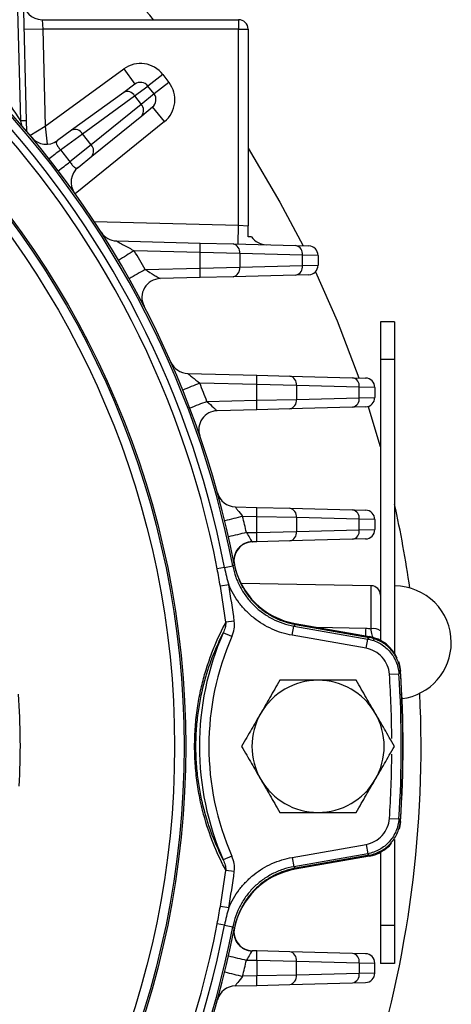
# Model space of a CAD drawing. Header units: millimetres. Extents: x -1311 to -483, y -267 to 512.
# Tile 34 of 58: x -853 to -830, y 81 to 134. Entities that reach past the tile are written whole.
import ezdxf

# ---------------------------------------------------------------- set-up
doc = ezdxf.new("R2010")
doc.units = ezdxf.units.MM

msp = doc.modelspace()

# ---------------------------------------------------------------- linework, layer by layer
at = {"color": 7, "linetype": 'Continuous', "lineweight": 25}
for p, q in [((-852.862, 128.26), (-853.56, 154.914)), ((-853.267, 154.914), (-852.569, 128.26)), ((-851.735, 133.614), (-851.696, 133.114)), ((-851.735, 133.614), (-841.331, 133.614)), ((-841.331, 133.614), (-841.331, 133.114)), ((-851.696, 133.114), (-852.696, 133.088)), ((-851.696, 133.114), (-851.562, 127.977)), ((-841.331, 133.114), (-851.696, 133.114)), ((-841.331, 133.114), (-840.831, 133.114)), ((-841.331, 122.724), (-841.331, 133.114)), ((-840.831, 133.114), (-840.831, 122.685)), ((-851.562, 127.977), (-847.409, 131.004)), ((-847.409, 131.004), (-846.82, 130.196)), ((-845.337, 130.707), (-846.129, 130.097)), ((-845.337, 130.707), (-845.016, 130.291)), ((-846.82, 130.196), (-847.412, 129.765)), ((-846.837, 129.577), (-846.129, 130.097)), ((-845.808, 129.681), (-846.129, 130.097)), ((-845.016, 130.291), (-845.808, 129.681)), ((-847.412, 129.765), (-850.167, 127.755)), ((-849.593, 127.567), (-846.837, 129.577)), ((-846.837, 129.577), (-846.493, 129.129)), ((-845.808, 129.681), (-846.493, 129.129)), ((-846.493, 129.129), (-849.14, 126.979)), ((-846.457, 128.526), (-845.889, 128.988)), ((-845.258, 128.212), (-845.889, 128.988)), ((-849.104, 126.375), (-846.457, 128.526)), ((-852.787, 127.946), (-852.862, 128.26)), ((-852.569, 128.26), (-852.555, 127.704)), ((-852.371, 127.485), (-851.562, 127.977)), ((-851.562, 127.977), (-851.455, 127.016)), ((-845.258, 128.212), (-849.975, 124.379)), ((-850.167, 127.755), (-850.921, 127.206)), ((-850.753, 126.713), (-849.593, 127.567)), ((-849.14, 126.979), (-849.593, 127.567)), ((-849.14, 126.979), (-850.262, 126.075)), ((-849.828, 125.787), (-849.104, 126.375)), ((-848.979, 122.924), (-841.331, 122.724)), ((-841.358, 121.724), (-841.331, 122.724)), ((-841.331, 122.724), (-840.831, 122.685)), ((-847.792, 121.893), (-843.372, 121.777)), ((-843.372, 121.777), (-841.624, 121.731)), ((-841.624, 121.731), (-838.305, 121.644)), ((-838.305, 121.644), (-837.618, 121.626)), ((-843.372, 121.277), (-846.852, 121.368)), ((-843.372, 120.45), (-843.372, 121.277)), ((-841.274, 121.232), (-843.372, 121.277)), ((-841.274, 121.232), (-841.274, 120.496)), ((-837.955, 121.145), (-841.274, 121.232)), ((-837.955, 120.583), (-837.955, 121.145)), ((-837.131, 121.127), (-837.955, 121.145)), ((-837.131, 121.127), (-837.131, 120.601)), ((-841.274, 120.496), (-837.955, 120.583)), ((-837.955, 120.583), (-837.131, 120.601)), ((-846.278, 120.374), (-843.372, 120.45)), ((-843.372, 120.45), (-841.274, 120.496)), ((-841.624, 119.996), (-843.372, 119.95)), ((-838.305, 120.083), (-841.624, 119.996)), ((-837.618, 120.101), (-838.305, 120.083)), ((-843.372, 119.95), (-845.477, 119.895)), ((-833.081, 117.614), (-833.831, 117.614)), ((-833.831, 117.614), (-833.831, 115.614)), ((-833.081, 117.614), (-833.081, 115.614)), ((-833.081, 115.614), (-833.831, 115.614)), ((-833.831, 115.614), (-833.831, 100.729)), ((-833.081, 115.614), (-833.081, 100.042)), ((-844.027, 114.873), (-840.372, 114.777)), ((-840.372, 114.777), (-838.624, 114.731)), ((-840.372, 114.277), (-843.388, 114.356)), ((-840.372, 113.45), (-840.372, 114.277)), ((-838.274, 114.232), (-840.372, 114.277)), ((-838.624, 114.731), (-835.305, 114.644)), ((-835.305, 114.644), (-834.618, 114.626)), ((-838.274, 114.232), (-838.274, 113.496)), ((-834.955, 114.145), (-838.274, 114.232)), ((-834.955, 113.583), (-834.955, 114.145)), ((-834.131, 114.127), (-834.955, 114.145)), ((-834.131, 114.127), (-834.131, 113.601)), ((-843.006, 113.381), (-840.372, 113.45)), ((-840.372, 113.45), (-838.274, 113.496)), ((-838.274, 113.496), (-834.955, 113.583)), ((-834.955, 113.583), (-834.131, 113.601)), ((-840.372, 112.95), (-842.469, 112.895)), ((-838.624, 112.996), (-840.372, 112.95)), ((-835.305, 113.083), (-838.624, 112.996)), ((-834.618, 113.101), (-835.305, 113.083)), ((-841.511, 107.807), (-840.372, 107.777)), ((-840.372, 107.777), (-838.624, 107.731)), ((-838.624, 107.731), (-835.305, 107.644)), ((-835.305, 107.644), (-834.618, 107.626)), ((-840.372, 107.277), (-841.119, 107.297)), ((-840.372, 106.45), (-840.372, 107.277)), ((-838.274, 107.232), (-840.372, 107.277)), ((-838.274, 107.232), (-838.274, 106.496)), ((-834.955, 107.145), (-838.274, 107.232)), ((-834.955, 106.583), (-834.955, 107.145)), ((-834.131, 107.127), (-834.955, 107.145)), ((-834.131, 107.127), (-834.131, 106.601)), ((-840.918, 106.436), (-840.372, 106.45)), ((-840.372, 106.45), (-838.274, 106.496)), ((-838.274, 106.496), (-834.955, 106.583)), ((-834.955, 106.583), (-834.131, 106.601)), ((-840.372, 105.95), (-840.604, 105.944)), ((-838.624, 105.996), (-840.372, 105.95)), ((-835.305, 106.083), (-838.624, 105.996)), ((-834.618, 106.101), (-835.305, 106.083)), ((-842.078, 104.585), (-842.465, 104.511)), ((-842.078, 104.585), (-841.642, 104.67)), ((-841.642, 104.67), (-841.559, 104.748)), ((-841.858, 103.673), (-842.3, 103.596)), ((-834.323, 103.622), (-841.205, 103.742)), ((-834.323, 101.347), (-834.323, 103.622)), ((-841.561, 101.745), (-842.006, 101.685)), ((-838.496, 100.997), (-838.409, 101.489)), ((-838.409, 101.489), (-834.503, 100.8)), ((-838.336, 101.62), (-834.415, 100.928)), ((-838.327, 101.572), (-834.424, 100.884)), ((-837.256, 101.429), (-834.61, 101.374)), ((-841.69, 100.933), (-842.148, 101.133)), ((-834.589, 100.308), (-838.496, 100.997)), ((-834.589, 100.308), (-834.503, 100.8)), ((-834.42, 100.875), (-834.423, 100.875)), ((-833.353, 98.93), (-832.854, 98.963)), ((-833.353, 91.298), (-832.854, 91.265)), ((-838.496, 89.231), (-834.589, 89.919)), ((-834.589, 89.919), (-834.503, 89.427)), ((-833.081, 90.185), (-833.081, 85.614)), ((-841.69, 89.294), (-842.148, 89.094)), ((-838.496, 89.231), (-838.409, 88.738)), ((-834.503, 89.427), (-838.409, 88.738)), ((-834.415, 89.299), (-838.336, 88.608)), ((-834.424, 89.343), (-838.327, 88.655)), ((-834.423, 89.352), (-834.42, 89.353)), ((-833.831, 89.499), (-833.831, 85.614)), ((-841.561, 88.482), (-842.006, 88.542)), ((-841.858, 86.555), (-842.3, 86.632)), ((-842.078, 85.642), (-842.465, 85.717)), ((-842.078, 85.642), (-841.642, 85.558)), ((-841.559, 85.479), (-841.642, 85.558)), ((-833.081, 85.614), (-833.831, 85.614)), ((-833.831, 85.614), (-833.831, 83.614)), ((-833.081, 85.614), (-833.081, 83.614)), ((-840.372, 84.277), (-840.604, 84.283)), ((-838.624, 84.231), (-840.372, 84.277)), ((-835.305, 84.144), (-838.624, 84.231)), ((-834.618, 84.126), (-835.305, 84.144)), ((-840.918, 83.792), (-840.372, 83.777)), ((-840.372, 83.777), (-840.372, 82.95)), ((-840.372, 83.777), (-838.274, 83.732)), ((-838.274, 82.996), (-838.274, 83.732)), ((-838.274, 83.732), (-834.955, 83.645)), ((-834.955, 83.645), (-834.955, 83.083)), ((-834.955, 83.645), (-834.131, 83.627)), ((-834.131, 83.101), (-834.131, 83.627)), ((-833.081, 83.614), (-833.831, 83.614)), ((-840.372, 82.95), (-841.119, 82.931)), ((-838.274, 82.996), (-840.372, 82.95)), ((-834.955, 83.083), (-838.274, 82.996)), ((-834.131, 83.101), (-834.955, 83.083)), ((-841.511, 82.42), (-840.372, 82.45)), ((-840.372, 82.45), (-838.624, 82.496)), ((-838.624, 82.496), (-835.305, 82.583)), ((-835.305, 82.583), (-834.618, 82.601))]:
    msp.add_line(p, q, dxfattribs=at)
at = {"color": 7, "linetype": 'Continuous', "lineweight": 25, "flags": 128}
for points in [[(-840.831, 126.803), (-839.145, 123.953), (-837.925, 121.635)], [(-837.263, 120.263), (-836.124, 117.663), (-834.978, 114.636)], [(-834.476, 113.126), (-833.86, 111.062), (-833.831, 110.957)], [(-838.327, 101.572), (-838.373, 101.527), (-838.409, 101.489)], [(-834.503, 100.8), (-834.461, 100.838), (-834.42, 100.875)], [(-832.873, 99.616), (-832.817, 99.423), (-832.767, 99.095)], [(-832.772, 99.039), (-832.83, 98.986), (-832.854, 98.963)], [(-832.854, 91.265), (-832.797, 91.211), (-832.772, 91.188)], [(-832.767, 91.133), (-832.817, 90.805), (-832.835, 90.733)], [(-834.42, 89.353), (-834.461, 89.39), (-834.503, 89.427)], [(-838.409, 88.738), (-838.373, 88.701), (-838.327, 88.655)]]:
    msp.add_lwpolyline(points, dxfattribs=at)
at = {"color": 7, "linetype": 'Continuous', "lineweight": 25}
for radius in [47, 46.91, 46.41]:
    msp.add_circle((-891.131, 95.114), radius, dxfattribs=at)
for centre, radius, start, end in [((-891.131, 95.114), 50.404, 10.9286, 79.0714), ((-891.131, 95.114), 50.5, 11.0493, 78.9507), ((-891.131, 95.114), 49.959, 10.9286, 79.0714), ((-891.131, 95.114), 49.566, 10.9286, 79.0714), ((-891.131, 95.114), 59.45, 40.36112, 49.9695), ((-851.735, 134.614), 1, 181.5, 270), ((-841.331, 133.114), 0.5, 0, 90), ((-846.525, 129.792), 1.5, 37.5963, 126.0963), ((-846.525, 129.792), 0.5, 37.5963, 126.0963), ((-846.204, 129.376), 1.5, 309.0963, 37.5963), ((-847.225, 129.363), 0.443, 28.8385, 114.8765), ((-846.204, 129.376), 0.5, 309.0963, 37.5963), ((-846.799, 128.809), 0.443, 320.316, 46.354), ((-852.716, 124.274), 3.989, 87.8967, 92.1033), ((-851.51, 128.014), 1, 219.7053, 306.0963), ((-849.981, 127.353), 0.443, 28.8385, 114.8765), ((-849.446, 126.658), 0.443, 320.316, 46.354), ((-791.532, 50.767), 96.307, 127.94604, 128.40594), ((-908.551, 202.739), 96.307, 306.7866, 307.2465), ((-849.198, 125.011), 1, 129.0963, 215.4872), ((-847.766, 122.893), 1, 212.6424, 268.5), ((-839.831, 122.685), 1, 214.8231, 268.5), ((-848.149, 121.527), 4.784, 357.0055, 2.9945), ((-841.715, 121.296), 0.445, 351.7407, 78.2), ((-838.396, 121.209), 0.445, 351.7407, 78.2), ((-837.631, 121.127), 0.5, 0, 88.5), ((-837.795, 105.611), 18.175, 119.8917, 122.9738), ((-891.158, 95.114), 51.5, 29.3729, 30.6505), ((-838.396, 120.519), 0.445, 281.8, 8.2593), ((-837.631, 120.601), 0.5, 271.5, 0), ((-837.227, 103.803), 18.882, 118.6428, 121.6086), ((-848.149, 120.2), 4.784, 357.0055, 2.9945), ((-841.715, 120.432), 0.445, 281.8, 8.2593), ((-845.451, 118.896), 1, 91.5, 207.5022), ((-844, 115.873), 1, 203.7711, 268.5), ((-845.149, 114.527), 4.784, 357.0055, 2.9945), ((-834.371, 91.329), 24.73, 111.3843, 113.6452), ((-891.158, 95.114), 51.5, 20.7755, 21.9404), ((-838.715, 114.296), 0.445, 351.7407, 78.2), ((-835.396, 114.209), 0.445, 351.7407, 78.2), ((-834.631, 114.127), 0.5, 0, 88.5), ((-833.994, 88.949), 26.042, 110.2476, 112.3941), ((-845.149, 113.2), 4.784, 357.0055, 2.9945), ((-838.715, 113.432), 0.445, 281.8, 8.2593), ((-835.396, 113.519), 0.445, 281.8, 8.2593), ((-834.631, 113.601), 0.5, 271.5, 0), ((-842.442, 111.896), 1, 91.5, 199.018), ((-841.485, 108.807), 1, 195.4193, 268.5), ((-845.149, 107.527), 4.784, 357.0055, 2.9945), ((-838.715, 107.296), 0.445, 351.7407, 78.2), ((-835.396, 107.209), 0.445, 351.7407, 78.2), ((-834.631, 107.127), 0.5, 0, 88.5), ((-891.131, 95.114), 59.45, 8.11305, 12.45896), ((-832.129, 69.36), 38.988, 103.3319, 104.7642), ((-891.158, 95.114), 51.5, 12.7001, 13.684), ((-831.93, 65.464), 41.946, 102.3729, 103.704), ((-845.149, 106.2), 4.784, 357.0055, 2.9945), ((-838.715, 106.432), 0.445, 281.8, 8.2593), ((-835.396, 106.519), 0.445, 281.8, 8.2593), ((-834.631, 106.601), 0.5, 271.5, 0), ((-840.591, 104.966), 0.991, 91.5069, 190.0919), ((-840.578, 104.945), 1, 91.5, 191.8161), ((-891.131, 95.114), 50.5, 10.9982, 11.0493), ((-837.642, 105.559), 4, 191.0493, 260), ((-891.131, 95.114), 49.563, 7.6195, 9.8541), ((-891.131, 95.114), 50.012, 7.6195, 9.8541), ((-834.331, 103.122), 0.5, 0, 89), ((-833.081, 100.614), 3, 0, 90), ((-774.864, 99.962), 59.762, 178.64581, 179.0389), ((-834.209, 100.754), 0.604, 51.286, 100.8535), ((-828.381, 95.114), 15.025, 156.3814, 203.6186), ((-828.381, 95.114), 14.526, 156.3814, 203.6186), ((-891.131, 95.114), 57, 5.8012, 5.8103), ((-834.762, 98.959), 2, 24.1511, 80), ((-833.081, 100.614), 3, 277.5742, 0), ((-837.131, 95.114), 3.5, 90, 150), ((-837.131, 95.114), 3.5, 30, 90), ((-891.131, 95.114), 57.904, 0.40365, 3.77881), ((-891.131, 95.114), 58.404, 356.22119, 3.77881), ((-891.131, 95.114), 58.491, 356.15163, 3.84837), ((-891.131, 95.114), 58.5, 356.09794, 3.90206), ((-891.131, 95.114), 38.25, 356.842, 4.1414), ((-891.131, 95.114), 59.45, 342.36354, 2.71172), ((-837.131, 95.114), 3.5, 150, 210), ((-837.131, 95.114), 3.5, 330, 30), ((-891.131, 95.114), 57.904, 356.22119, 359.58616), ((-837.131, 95.114), 3.5, 210, 270), ((-837.131, 95.114), 3.5, 270, 330), ((-834.762, 91.269), 2, 280, 319.7549), ((-891.131, 95.114), 57, 354.1897, 354.1988), ((-891.131, 95.114), 49.563, 350.1459, 352.3805), ((-891.131, 95.114), 50.012, 350.1459, 352.3805), ((-837.642, 84.669), 4, 100, 168.9507), ((-891.131, 95.114), 49.566, 280.9286, 349.0714), ((-891.131, 95.114), 49.959, 280.9286, 349.0714), ((-891.131, 95.114), 50.404, 280.9286, 349.0714), ((-891.131, 95.114), 50.5, 281.0493, 348.9507), ((-840.591, 85.261), 0.991, 169.9081, 268.4931), ((-840.578, 85.283), 1, 168.1839, 268.5), ((-891.131, 95.114), 50.5, 348.9507, 349.0018), ((-831.93, 124.763), 41.946, 256.296, 257.6271), ((-845.149, 84.027), 4.784, 357.0055, 2.9945), ((-838.715, 83.796), 0.445, 351.7407, 78.2), ((-835.396, 83.709), 0.445, 351.7407, 78.2), ((-834.631, 83.627), 0.5, 0, 88.5), ((-891.158, 95.114), 51.5, 346.316, 347.2999), ((-832.129, 120.867), 38.988, 255.2358, 256.6681), ((-845.149, 82.7), 4.784, 357.0055, 2.9945), ((-838.715, 82.932), 0.445, 281.8, 8.2593), ((-835.396, 83.019), 0.445, 281.8, 8.2593), ((-834.631, 83.101), 0.5, 271.5, 0), ((-841.485, 81.421), 1, 91.5, 164.5807)]:
    msp.add_arc(centre, radius, start, end, dxfattribs=at)
msp.add_ellipse((-909.725, 94.425), major_axis=(66.708, 2.47), ratio=0.963382, start_param=0.515589, end_param=0.545111, dxfattribs=at)
for points, knots in [([(-850.921, 127.206), (-850.948, 127.186), (-850.967, 127.163), (-850.982, 127.105), (-850.979, 127.069), (-850.946, 126.983), (-850.918, 126.934), (-850.845, 126.826), (-850.801, 126.769), (-850.753, 126.713)], [0, 0, 0, 0, 0.25, 0.25, 0.5, 0.5, 0.75, 0.75, 1, 1, 1, 1]), ([(-850.753, 126.713), (-850.671, 126.607), (-850.588, 126.501), (-850.507, 126.395), (-850.425, 126.288), (-850.343, 126.182), (-850.262, 126.075)], [0, 0, 0, 0, 0.0004028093, 0.0004028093, 0.0004028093, 0.0008056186, 0.0008056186, 0.0008056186, 0.0008056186]), ([(-850.262, 126.075), (-850.22, 126.015), (-850.176, 125.958), (-850.091, 125.859), (-850.05, 125.819), (-849.976, 125.766), (-849.942, 125.753), (-849.881, 125.753), (-849.854, 125.766), (-849.828, 125.787)], [0, 0, 0, 0, 0.25, 0.25, 0.5, 0.5, 0.75, 0.75, 1, 1, 1, 1]), ([(-847.792, 121.893), (-847.795, 121.893), (-847.779, 121.883), (-847.726, 121.853), (-847.692, 121.834), (-847.578, 121.771), (-847.491, 121.724), (-847.224, 121.577), (-847.038, 121.473), (-846.852, 121.368)], [0, 0, 0, 0, 0.125, 0.125, 0.25, 0.25, 0.5, 0.5, 1, 1, 1, 1]), ([(-846.278, 120.374), (-846.112, 120.276), (-845.947, 120.176), (-845.722, 120.039), (-845.65, 119.995), (-845.531, 119.923), (-845.482, 119.895), (-845.477, 119.895)], [0, 0, 0, 0, 0.5, 0.5, 0.75, 0.75, 1, 1, 1, 1]), ([(-844.027, 114.873), (-844.031, 114.873), (-844, 114.847), (-843.909, 114.773), (-843.85, 114.726), (-843.662, 114.577), (-843.524, 114.467), (-843.388, 114.356)], [0, 0, 0, 0, 0.25, 0.25, 0.5, 0.5, 1, 1, 1, 1]), ([(-843.006, 113.381), (-842.886, 113.272), (-842.767, 113.163), (-842.614, 113.021), (-842.568, 112.979), (-842.497, 112.915), (-842.473, 112.895), (-842.469, 112.895)], [0, 0, 0, 0, 0.5, 0.5, 0.75, 0.75, 1, 1, 1, 1]), ([(-841.511, 107.807), (-841.515, 107.807), (-841.503, 107.789), (-841.456, 107.726), (-841.422, 107.683), (-841.306, 107.536), (-841.211, 107.416), (-841.119, 107.297)], [0, 0, 0, 0, 0.25, 0.25, 0.5, 0.5, 1, 1, 1, 1]), ([(-840.918, 106.436), (-840.852, 106.331), (-840.788, 106.228), (-840.681, 106.053), (-840.638, 105.984), (-840.617, 105.957)], [0, 0, 0, 0, 0.5, 0.5, 1, 1, 1, 1]), ([(-841.642, 104.67), (-841.603, 104.471), (-841.55, 104.276), (-841.415, 103.896), (-841.332, 103.71), (-841.143, 103.358), (-841.035, 103.189), (-840.795, 102.868), (-840.66, 102.715), (-840.374, 102.434), (-840.221, 102.305), (-839.897, 102.07), (-839.724, 101.964), (-839.187, 101.687), (-838.808, 101.56), (-838.409, 101.489)], [0, 0, 0, 0, 0.125, 0.125, 0.25, 0.25, 0.375, 0.375, 0.5, 0.5, 0.625, 0.625, 0.75, 0.75, 1, 1, 1, 1]), ([(-841.559, 104.748), (-841.482, 104.351), (-841.347, 103.975), (-841.062, 103.443), (-840.953, 103.272), (-840.713, 102.952), (-840.582, 102.802), (-840.296, 102.52), (-840.141, 102.389), (-839.816, 102.154), (-839.646, 102.049), (-839.291, 101.866), (-839.104, 101.787), (-838.722, 101.658), (-838.527, 101.608), (-838.327, 101.572)], [0, 0, 0, 0, 0.25, 0.25, 0.375, 0.375, 0.5, 0.5, 0.625, 0.625, 0.75, 0.75, 0.875, 0.875, 1, 1, 1, 1]), ([(-838.496, 100.997), (-838.867, 101.062), (-839.222, 101.172), (-839.732, 101.402), (-839.899, 101.49), (-840.219, 101.685), (-840.524, 101.899), (-840.801, 102.148), (-841.062, 102.416), (-841.186, 102.559), (-841.524, 103.005), (-841.711, 103.327), (-841.858, 103.673)], [0, 0, 0, 0, 0.25, 0.25, 0.375, 0.375, 0.5, 0.625, 0.625, 0.75, 0.75, 1, 1, 1, 1]), ([(-841.69, 100.933), (-841.634, 101.061), (-841.593, 101.196), (-841.548, 101.469), (-841.543, 101.606), (-841.561, 101.745)], [0, 0, 0, 0, 0.5, 0.5, 1, 1, 1, 1]), ([(-842.006, 88.542), (-842.217, 88.935), (-842.42, 89.358), (-842.798, 90.274), (-842.972, 90.765), (-843.204, 91.576), (-843.276, 91.86), (-843.406, 92.455), (-843.462, 92.762), (-843.557, 93.402), (-843.595, 93.738), (-843.646, 94.415), (-843.659, 94.758), (-843.66, 95.452), (-843.647, 95.802), (-843.596, 96.488), (-843.558, 96.818), (-843.464, 97.457), (-843.407, 97.767), (-843.277, 98.362), (-843.206, 98.644), (-843.052, 99.185), (-842.969, 99.444), (-842.795, 99.942), (-842.703, 100.182), (-842.419, 100.871), (-842.217, 101.292), (-842.006, 101.685)], [0, 0, 0, 0, 0.125, 0.125, 0.25, 0.25, 0.3125, 0.3125, 0.375, 0.375, 0.4375, 0.4375, 0.5, 0.5, 0.5625, 0.5625, 0.625, 0.625, 0.6875, 0.6875, 0.75, 0.75, 0.8125, 0.8125, 0.875, 0.875, 1, 1, 1, 1]), ([(-842.006, 101.685), (-842.008, 101.588), (-842.025, 101.494), (-842.074, 101.31), (-842.108, 101.22), (-842.148, 101.133)], [0, 0, 0, 0, 0.5, 0.5, 1, 1, 1, 1]), ([(-834.159, 100.739), (-834.208, 100.829), (-834.243, 100.92), (-834.293, 101.12), (-834.31, 101.231), (-834.323, 101.347)], [0, 0, 0, 0, 0.5, 0.5, 1, 1, 1, 1]), ([(-842.148, 101.133), (-842.334, 100.77), (-842.513, 100.382), (-842.848, 99.537), (-843.004, 99.083), (-843.276, 98.09), (-843.395, 97.543), (-843.52, 96.669), (-843.553, 96.366), (-843.598, 95.741), (-843.609, 95.42), (-843.609, 94.787), (-843.597, 94.475), (-843.552, 93.858), (-843.519, 93.551), (-843.435, 92.966), (-843.385, 92.685), (-843.27, 92.142), (-843.206, 91.88), (-843.001, 91.136), (-842.846, 90.686), (-842.513, 89.846), (-842.334, 89.457), (-842.148, 89.094)], [0, 0, 0, 0, 0.125, 0.125, 0.25, 0.25, 0.375, 0.375, 0.4375, 0.4375, 0.5, 0.5, 0.5625, 0.5625, 0.625, 0.625, 0.6875, 0.6875, 0.75, 0.75, 0.875, 0.875, 1, 1, 1, 1]), ([(-834.503, 100.8), (-834.282, 100.761), (-834.074, 100.688), (-833.683, 100.471), (-833.511, 100.333), (-833.212, 100), (-833.094, 99.813), (-832.92, 99.402), (-832.869, 99.186), (-832.854, 98.963)], [0, 0, 0, 0, 0.25, 0.25, 0.5, 0.5, 0.75, 0.75, 1, 1, 1, 1]), ([(-832.772, 99.039), (-832.787, 99.262), (-832.838, 99.477), (-833.012, 99.888), (-833.13, 100.075), (-833.428, 100.407), (-833.601, 100.545), (-833.991, 100.762), (-834.2, 100.836), (-834.42, 100.875)], [0, 0, 0, 0, 0.25, 0.25, 0.5, 0.5, 0.75, 0.75, 1, 1, 1, 1]), ([(-833.353, 98.93), (-833.375, 99.265), (-833.51, 99.583), (-833.845, 99.957), (-833.975, 100.061), (-834.268, 100.224), (-834.424, 100.279), (-834.589, 100.308)], [0, 0, 0, 0, 0.5, 0.5, 0.75, 0.75, 1, 1, 1, 1]), ([(-839.152, 98.614), (-839.339, 98.289), (-839.51, 97.993), (-839.841, 97.421), (-840, 97.145), (-840.162, 96.864)], [0, 0, 0, 0, 0.5, 0.5, 1, 1, 1, 1]), ([(-837.131, 98.614), (-837.456, 98.614), (-837.774, 98.614), (-838.435, 98.614), (-838.777, 98.614), (-839.152, 98.614)], [0, 0, 0, 0, 0.5, 0.5, 1, 1, 1, 1]), ([(-835.111, 98.614), (-835.485, 98.614), (-835.827, 98.614), (-836.488, 98.614), (-836.807, 98.614), (-837.131, 98.614)], [0, 0, 0, 0, 0.5, 0.5, 1, 1, 1, 1]), ([(-834.1, 96.864), (-834.262, 97.145), (-834.422, 97.421), (-834.752, 97.993), (-834.923, 98.289), (-835.111, 98.614)], [0, 0, 0, 0, 0.5, 0.5, 1, 1, 1, 1]), ([(-840.162, 96.864), (-840.325, 96.583), (-840.484, 96.307), (-840.814, 95.734), (-840.985, 95.438), (-841.173, 95.114)], [0, 0, 0, 0, 0.5, 0.5, 1, 1, 1, 1]), ([(-833.09, 95.114), (-833.277, 95.438), (-833.448, 95.734), (-833.779, 96.307), (-833.938, 96.583), (-834.1, 96.864)], [0, 0, 0, 0, 0.5, 0.5, 1, 1, 1, 1]), ([(-841.173, 95.114), (-840.985, 94.789), (-840.814, 94.493), (-840.484, 93.921), (-840.325, 93.645), (-840.162, 93.364)], [0, 0, 0, 0, 0.5, 0.5, 1, 1, 1, 1]), ([(-834.1, 93.364), (-833.938, 93.645), (-833.779, 93.921), (-833.448, 94.493), (-833.277, 94.789), (-833.09, 95.114)], [0, 0, 0, 0, 0.5, 0.5, 1, 1, 1, 1]), ([(-840.162, 93.364), (-840, 93.083), (-839.841, 92.807), (-839.51, 92.234), (-839.339, 91.938), (-839.152, 91.614)], [0, 0, 0, 0, 0.5, 0.5, 1, 1, 1, 1]), ([(-835.111, 91.614), (-834.923, 91.938), (-834.752, 92.234), (-834.422, 92.807), (-834.262, 93.083), (-834.1, 93.364)], [0, 0, 0, 0, 0.5, 0.5, 1, 1, 1, 1]), ([(-839.152, 91.614), (-838.777, 91.614), (-838.435, 91.614), (-837.774, 91.614), (-837.456, 91.614), (-837.131, 91.614)], [0, 0, 0, 0, 0.5, 0.5, 1, 1, 1, 1]), ([(-837.131, 91.614), (-836.807, 91.614), (-836.488, 91.614), (-835.827, 91.614), (-835.485, 91.614), (-835.111, 91.614)], [0, 0, 0, 0, 0.5, 0.5, 1, 1, 1, 1]), ([(-834.589, 89.919), (-834.259, 89.978), (-833.957, 90.146), (-833.621, 90.52), (-833.533, 90.66), (-833.402, 90.969), (-833.364, 91.13), (-833.353, 91.298)], [0, 0, 0, 0, 0.5, 0.5, 0.75, 0.75, 1, 1, 1, 1]), ([(-832.854, 91.265), (-832.869, 91.041), (-832.92, 90.827), (-833.093, 90.415), (-833.212, 90.228), (-833.51, 89.895), (-833.683, 89.757), (-834.073, 89.54), (-834.282, 89.466), (-834.503, 89.427)], [0, 0, 0, 0, 0.25, 0.25, 0.5, 0.5, 0.75, 0.75, 1, 1, 1, 1]), ([(-834.42, 89.353), (-834.2, 89.392), (-833.992, 89.465), (-833.601, 89.682), (-833.429, 89.82), (-833.131, 90.152), (-833.012, 90.338), (-832.838, 90.749), (-832.787, 90.965), (-832.772, 91.188)], [0, 0, 0, 0, 0.25, 0.25, 0.5, 0.5, 0.75, 0.75, 1, 1, 1, 1]), ([(-841.858, 86.555), (-841.713, 86.897), (-841.522, 87.226), (-841.185, 87.669), (-841.064, 87.81), (-840.804, 88.076), (-840.664, 88.202), (-840.225, 88.552), (-839.908, 88.746), (-839.398, 88.976), (-839.222, 89.043), (-838.863, 89.154), (-838.681, 89.198), (-838.496, 89.231)], [0, 0, 0, 0, 0.25, 0.25, 0.375, 0.375, 0.5, 0.5, 0.75, 0.75, 0.875, 0.875, 1, 1, 1, 1]), ([(-841.561, 88.482), (-841.543, 88.621), (-841.548, 88.762), (-841.594, 89.034), (-841.634, 89.166), (-841.69, 89.294)], [0, 0, 0, 0, 0.5, 0.5, 1, 1, 1, 1]), ([(-842.148, 89.094), (-842.108, 89.007), (-842.075, 88.918), (-842.025, 88.734), (-842.008, 88.639), (-842.006, 88.542)], [0, 0, 0, 0, 0.5, 0.5, 1, 1, 1, 1]), ([(-838.409, 88.738), (-838.609, 88.703), (-838.804, 88.653), (-839.187, 88.524), (-839.374, 88.444), (-839.729, 88.261), (-839.899, 88.156), (-840.224, 87.921), (-840.38, 87.789), (-840.665, 87.507), (-840.797, 87.356), (-841.036, 87.036), (-841.146, 86.865), (-841.431, 86.332), (-841.565, 85.956), (-841.642, 85.558)], [0, 0, 0, 0, 0.125, 0.125, 0.25, 0.25, 0.375, 0.375, 0.5, 0.5, 0.625, 0.625, 0.75, 0.75, 1, 1, 1, 1]), ([(-838.327, 88.655), (-838.726, 88.585), (-839.104, 88.457), (-839.641, 88.181), (-839.814, 88.075), (-840.138, 87.841), (-840.29, 87.712), (-840.577, 87.431), (-840.711, 87.278), (-840.951, 86.958), (-841.059, 86.789), (-841.249, 86.438), (-841.331, 86.252), (-841.467, 85.872), (-841.52, 85.678), (-841.559, 85.479)], [0, 0, 0, 0, 0.25, 0.25, 0.375, 0.375, 0.5, 0.5, 0.625, 0.625, 0.75, 0.75, 0.875, 0.875, 1, 1, 1, 1]), ([(-840.617, 84.27), (-840.638, 84.244), (-840.681, 84.175), (-840.787, 84.001), (-840.852, 83.896), (-840.918, 83.792)], [0, 0, 0, 0, 0.5, 0.5, 1, 1, 1, 1]), ([(-841.119, 82.931), (-841.211, 82.811), (-841.305, 82.693), (-841.422, 82.545), (-841.456, 82.502), (-841.503, 82.439), (-841.515, 82.42), (-841.511, 82.42)], [0, 0, 0, 0, 0.5, 0.5, 0.75, 0.75, 1, 1, 1, 1])]:
    msp.add_open_spline(points, degree=3, knots=knots, dxfattribs=at)
for points in [[(-840.831, 122.114), (-840.831, 122.282), (-840.831, 122.483), (-840.831, 122.685)], [(-840.652, 122.114), (-840.652, 122.114), (-840.716, 122.114), (-840.831, 122.114)], [(-840.617, 105.957), (-840.611, 105.949), (-840.606, 105.944), (-840.604, 105.944)], [(-842.3, 103.596), (-842.353, 103.901), (-842.406, 104.206), (-842.465, 104.511)], [(-842.078, 104.585), (-842.019, 104.278), (-841.946, 103.973), (-841.858, 103.673)], [(-834.61, 101.374), (-834.513, 101.372), (-834.417, 101.363), (-834.323, 101.347)], [(-842.465, 85.717), (-842.406, 86.021), (-842.353, 86.326), (-842.3, 86.632)], [(-841.858, 86.555), (-841.946, 86.254), (-842.019, 85.95), (-842.078, 85.642)], [(-840.604, 84.283), (-840.606, 84.283), (-840.611, 84.279), (-840.617, 84.27)]]:
    msp.add_open_spline(points, degree=3, dxfattribs=at)

doc.saveas('drawing.dxf')
